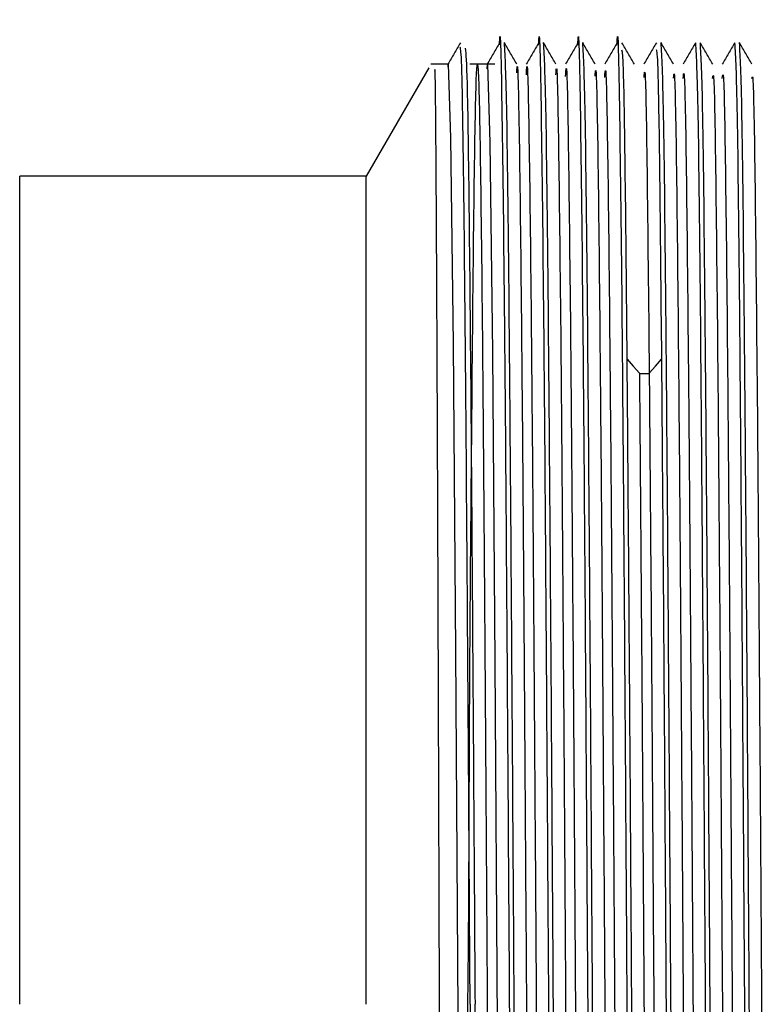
# Model space of a CAD drawing. Header units: millimetres. Extents: x 136 to 282, y 74 to 207.
# Tile 6 of 23: x 136.09 to 138.53, y 112.81 to 116.05. Entities that reach past the tile are written whole.
import ezdxf

# ---------------------------------------------------------------- set-up
doc = ezdxf.new("R2010")
doc.units = ezdxf.units.MM

msp = doc.modelspace()

# ---------------------------------------------------------------- linework, layer by layer
at = {"color": 7, "linetype": 'Continuous', "lineweight": 25}
for p, q in [((137.4365, 115.8951), (137.231, 115.5391)), ((137.5005, 115.9077), (137.4431, 115.9077)), ((137.6544, 115.9077), (137.5721, 115.9077)), ((137.231, 115.5391), (136.09, 115.5391)), ((136.09, 112.8141), (136.09, 115.5391)), ((137.231, 112.8141), (137.231, 115.5391)), ((138.1302, 114.8902), (138.1625, 114.8902))]:
    msp.add_line(p, q, dxfattribs=at)
at = {"color": 7, "linetype": 'Continuous', "lineweight": 25, "flags": 128}
for points in [[(137.5002, 115.8982), (137.5005, 115.9078), (137.5086, 115.6649), (137.5167, 114.9864), (137.5248, 113.9758), (137.5329, 112.7877), (137.5409, 111.6036), (137.549, 110.6045), (137.5571, 109.943), (137.5652, 109.7204), (137.5652, 109.7204)], [(137.6292, 115.892), (137.6298, 115.9074), (137.6379, 115.6498), (137.646, 114.9588), (137.654, 113.94), (137.6621, 112.7492), (137.6702, 111.5683), (137.6783, 110.5778), (137.6863, 109.9291), (137.6944, 109.7213), (137.7025, 109.9862), (137.7025, 109.9862)], [(138.0899, 114.9371), (138.11, 114.9137), (138.1302, 114.8903)], [(138.1625, 114.8903), (138.1827, 114.9137), (138.2028, 114.9371)]]:
    msp.add_lwpolyline(points, dxfattribs=at)
at = {"color": 7, "linetype": 'Continuous', "lineweight": 25}
for points, knots in [([(137.6694, 115.9706), (137.6695, 115.973), (137.6723, 116.0578), (137.6777, 115.7776), (137.6858, 115.1187), (137.6938, 114.0539), (137.6992, 113.2274), (137.7019, 112.8141)], [0, 0, 0, 0, 0.0072605, 0.2554454, 0.5036304, 0.7518153, 1, 1, 1, 1]), ([(137.7984, 115.9701), (137.7985, 115.9727), (137.8013, 116.0578), (137.8067, 115.7778), (137.8148, 115.1187), (137.8228, 114.0539), (137.8282, 113.2274), (137.8309, 112.8141)], [0, 0, 0, 0, 0.00778, 0.255835, 0.50389, 0.751945, 1, 1, 1, 1]), ([(137.9274, 115.9697), (137.9275, 115.9725), (137.9303, 116.0578), (137.9357, 115.7779), (137.9438, 115.1187), (137.9518, 114.0539), (137.9572, 113.2274), (137.9599, 112.8141)], [0, 0, 0, 0, 0.008175, 0.256131, 0.504088, 0.752044, 1, 1, 1, 1]), ([(138.0564, 115.9701), (138.0565, 115.9727), (138.0593, 116.0578), (138.0647, 115.7778), (138.0728, 115.1187), (138.0808, 114.0539), (138.0862, 113.2274), (138.0889, 112.8141)], [0, 0, 0, 0, 0.007792, 0.255844, 0.503896, 0.751948, 1, 1, 1, 1]), ([(137.5408, 115.9779), (137.5339, 115.9661), (137.5203, 115.9425), (137.5067, 115.919), (137.4999, 115.9072)], [0, 0, 0, 0, 0.499977, 1, 1, 1, 1]), ([(137.5729, 112.8141), (137.5711, 113.0988), (137.5674, 113.6683), (137.5618, 114.4601), (137.5563, 115.1343), (137.5507, 115.6344), (137.5454, 115.9381), (137.542, 115.9557), (137.5404, 115.9638)], [0, 0, 0, 0, 0.170584, 0.341168, 0.511752, 0.682336, 0.85292, 1, 1, 1, 1]), ([(137.5571, 115.9606), (137.559, 115.9392), (137.5631, 115.8935), (137.5694, 115.4398), (137.5759, 114.7322), (137.5825, 113.8231), (137.5868, 113.1504), (137.589, 112.8141)], [0, 0, 0, 0, 0.18049, 0.385368, 0.590245, 0.795122, 1, 1, 1, 1]), ([(137.6698, 115.9779), (137.663, 115.9661), (137.6495, 115.9427), (137.6359, 115.9193), (137.6292, 115.9077)], [0, 0, 0, 0, 0.503467, 1, 1, 1, 1]), ([(137.7265, 115.9072), (137.7197, 115.919), (137.706, 115.9427), (137.6924, 115.9664), (137.6855, 115.9782)], [0, 0, 0, 0, 0.4999772, 1, 1, 1, 1]), ([(137.718, 112.8141), (137.7153, 113.2287), (137.71, 114.0577), (137.7019, 115.1034), (137.6938, 115.835), (137.6885, 115.9301), (137.6858, 115.9776)], [0, 0, 0, 0, 0.250011, 0.500023, 0.750034, 1, 1, 1, 1]), ([(137.7988, 115.9781), (137.792, 115.9663), (137.7784, 115.9426), (137.7647, 115.919), (137.7579, 115.9071)], [0, 0, 0, 0, 0.500023, 1, 1, 1, 1]), ([(137.8555, 115.9073), (137.8487, 115.9192), (137.835, 115.9428), (137.8214, 115.9665), (137.8145, 115.9783)], [0, 0, 0, 0, 0.499977, 1, 1, 1, 1]), ([(137.847, 112.8141), (137.8443, 113.2287), (137.839, 114.0577), (137.8309, 115.1034), (137.8228, 115.835), (137.8175, 115.9301), (137.8148, 115.9776)], [0, 0, 0, 0, 0.250011, 0.500023, 0.750034, 1, 1, 1, 1]), ([(137.9278, 115.9782), (137.921, 115.9664), (137.9074, 115.9427), (137.8937, 115.919), (137.8869, 115.9072)], [0, 0, 0, 0, 0.499987, 1, 1, 1, 1]), ([(137.9845, 115.9072), (137.9777, 115.9191), (137.964, 115.9427), (137.9504, 115.9664), (137.9435, 115.9782)], [0, 0, 0, 0, 0.500023, 1, 1, 1, 1]), ([(137.976, 112.8141), (137.9733, 113.2287), (137.968, 114.0577), (137.9599, 115.1034), (137.9518, 115.835), (137.9465, 115.9301), (137.9438, 115.9776)], [0, 0, 0, 0, 0.2500114, 0.5000229, 0.7500344, 1, 1, 1, 1]), ([(138.0568, 115.9782), (138.05, 115.9663), (138.0364, 115.9427), (138.0227, 115.919), (138.0159, 115.9072)], [0, 0, 0, 0, 0.499977, 1, 1, 1, 1]), ([(138.1135, 115.9072), (138.1067, 115.919), (138.093, 115.9426), (138.0794, 115.9663), (138.0726, 115.9781)], [0, 0, 0, 0, 0.500023, 1, 1, 1, 1]), ([(138.0899, 114.9372), (138.0879, 115.1519), (138.0838, 115.5814), (138.078, 115.929), (138.0744, 115.9457), (138.0728, 115.953)], [0, 0, 0, 0, 0.360053, 0.720107, 1, 1, 1, 1]), ([(138.1859, 115.9781), (138.179, 115.9663), (138.1654, 115.9426), (138.1517, 115.919), (138.1449, 115.9071)], [0, 0, 0, 0, 0.5, 1, 1, 1, 1]), ([(138.1854, 115.9561), (138.1871, 115.9488), (138.1908, 115.9325), (138.1966, 115.5818), (138.2007, 115.152), (138.2028, 114.9372)], [0, 0, 0, 0, 0.289847, 0.644923, 1, 1, 1, 1]), ([(138.2425, 115.9072), (138.2357, 115.9191), (138.222, 115.9427), (138.2084, 115.9664), (138.2016, 115.9782)], [0, 0, 0, 0, 0.500033, 1, 1, 1, 1]), ([(138.234, 112.8141), (138.2313, 113.2287), (138.226, 114.0577), (138.2179, 115.1034), (138.2098, 115.835), (138.2045, 115.9301), (138.2018, 115.9776)], [0, 0, 0, 0, 0.250011, 0.500023, 0.750034, 1, 1, 1, 1]), ([(138.3148, 115.978), (138.3079, 115.9662), (138.2943, 115.9426), (138.2807, 115.919), (138.2739, 115.9072)], [0, 0, 0, 0, 0.49999, 1, 1, 1, 1]), ([(138.3147, 115.9776), (138.3173, 115.9301), (138.3227, 115.835), (138.3308, 115.1034), (138.3388, 114.0577), (138.3442, 113.2287), (138.3469, 112.8141)], [0, 0, 0, 0, 0.24995, 0.499966, 0.749983, 1, 1, 1, 1]), ([(138.3715, 115.9071), (138.3647, 115.919), (138.351, 115.9426), (138.3374, 115.9663), (138.3306, 115.9781)], [0, 0, 0, 0, 0.499987, 1, 1, 1, 1]), ([(138.363, 112.8141), (138.3603, 113.2287), (138.355, 114.0577), (138.3469, 115.1034), (138.3388, 115.835), (138.3335, 115.9301), (138.3308, 115.9776)], [0, 0, 0, 0, 0.250011, 0.500023, 0.750034, 1, 1, 1, 1]), ([(138.4438, 115.9779), (138.437, 115.9661), (138.4233, 115.9426), (138.4097, 115.919), (138.4029, 115.9072)], [0, 0, 0, 0, 0.499977, 1, 1, 1, 1]), ([(138.4436, 115.9776), (138.4463, 115.9301), (138.4517, 115.835), (138.4598, 115.1034), (138.4678, 114.0577), (138.4732, 113.2287), (138.4759, 112.8141)], [0, 0, 0, 0, 0.24995, 0.499966, 0.749983, 1, 1, 1, 1]), ([(138.5005, 115.9072), (138.4937, 115.919), (138.48, 115.9427), (138.4664, 115.9663), (138.4596, 115.9782)], [0, 0, 0, 0, 0.499977, 1, 1, 1, 1]), ([(138.492, 112.8141), (138.4893, 113.2287), (138.484, 114.0577), (138.4759, 115.1034), (138.4678, 115.835), (138.4625, 115.9301), (138.4598, 115.9776)], [0, 0, 0, 0, 0.250011, 0.500023, 0.750034, 1, 1, 1, 1]), ([(137.6617, 109.7489), (137.5971, 109.7446), (137.4228, 109.733), (137.8143, 109.9191), (137.3622, 110.1933), (137.6204, 110.7291), (137.5381, 111.641), (137.5691, 112.7014), (137.5698, 113.7721), (137.5786, 114.7311), (137.5852, 115.4648), (137.5924, 115.8872), (137.5994, 115.9487), (137.6065, 115.6421), (137.6135, 115.0034), (137.6206, 114.1076), (137.6277, 113.0599), (137.6348, 111.9833), (137.6418, 111.0046), (137.6489, 110.2368), (137.656, 109.778), (137.663, 109.652), (137.6678, 109.8748), (137.6701, 109.9862)], [0, 0, 0, 0, 0.023196, 0.062577, 0.076601, 0.127902, 0.179203, 0.230505, 0.281806, 0.333107, 0.384408, 0.435709, 0.487009, 0.538309, 0.589609, 0.640908, 0.692207, 0.743506, 0.794805, 0.846104, 0.897403, 0.948702, 1, 1, 1, 1]), ([(137.7263, 115.879), (137.7268, 115.8872), (137.7296, 115.9394), (137.7349, 115.6669), (137.7421, 115.0704), (137.7492, 114.1671), (137.7564, 113.1082), (137.7636, 112.0121), (137.7708, 111.0109), (137.778, 110.2399), (137.7847, 109.7742), (137.7889, 109.7592), (137.7908, 109.7526)], [0, 0, 0, 0, 0.0208221, 0.1322843, 0.243746, 0.3552071, 0.4666674, 0.5781268, 0.6895857, 0.8010441, 0.9125019, 1, 1, 1, 1]), ([(137.4721, 112.8141), (137.4709, 113.1732), (137.4686, 113.8908), (137.4651, 114.842), (137.4615, 115.5364), (137.4585, 115.9104), (137.4567, 115.8909), (137.456, 115.8839)], [0, 0, 0, 0, 0.219522, 0.438617, 0.657284, 0.875524, 1, 1, 1, 1]), ([(137.7581, 115.872), (137.7587, 115.8838), (137.7617, 115.9419), (137.7671, 115.6692), (137.7743, 115.0698), (137.7815, 114.1672), (137.7887, 113.1081), (137.7959, 112.0122), (137.8031, 111.0106), (137.8103, 110.2408), (137.8168, 109.7819), (137.8209, 109.7656), (137.8226, 109.7588)], [0, 0, 0, 0, 0.028209, 0.139669, 0.251129, 0.362587, 0.474046, 0.585503, 0.69696, 0.808416, 0.919872, 1, 1, 1, 1]), ([(137.8553, 115.8727), (137.8559, 115.8823), (137.8589, 115.9311), (137.8643, 115.6431), (137.8714, 115.0268), (137.8786, 114.1121), (137.8858, 113.0476), (137.893, 111.9535), (137.9002, 110.961), (137.9074, 110.2061), (137.9139, 109.7636), (137.9181, 109.7596), (137.9198, 109.7578)], [0, 0, 0, 0, 0.02724, 0.138669, 0.250099, 0.36153, 0.472962, 0.584394, 0.695826, 0.807258, 0.91869, 1, 1, 1, 1]), ([(137.8871, 115.8672), (137.8879, 115.88), (137.891, 115.9343), (137.8965, 115.6452), (137.9037, 115.0263), (137.9109, 114.1122), (137.9181, 113.0475), (137.9253, 111.9536), (137.9325, 110.9607), (137.9397, 110.2071), (137.9461, 109.7708), (137.95, 109.765), (137.9516, 109.7627)], [0, 0, 0, 0, 0.034586, 0.146013, 0.257442, 0.36887, 0.4803, 0.59173, 0.70316, 0.814591, 0.926021, 1, 1, 1, 1]), ([(137.9843, 115.8679), (137.985, 115.8781), (137.9881, 115.9224), (137.9937, 115.6179), (138.0008, 114.9824), (138.008, 114.0565), (138.0152, 112.9868), (138.0224, 111.8953), (138.0296, 110.9119), (138.0368, 110.1735), (138.0432, 109.7537), (138.0472, 109.7598), (138.0488, 109.7622)], [0, 0, 0, 0, 0.033292, 0.1447616, 0.2562311, 0.3677008, 0.4791706, 0.5906409, 0.7021117, 0.8135832, 0.9250554, 1, 1, 1, 1]), ([(138.0161, 115.8638), (138.017, 115.8769), (138.0203, 115.9262), (138.0259, 115.6198), (138.0331, 114.9819), (138.0403, 114.0566), (138.0475, 112.9868), (138.0547, 111.8954), (138.0619, 110.9116), (138.0691, 110.1746), (138.0753, 109.7604), (138.0792, 109.7642), (138.0806, 109.7657)], [0, 0, 0, 0, 0.040594, 0.152061, 0.263527, 0.374994, 0.486461, 0.597929, 0.709397, 0.820865, 0.932334, 1, 1, 1, 1]), ([(138.1454, 115.8631), (138.1463, 115.8743), (138.1496, 115.9147), (138.1553, 115.6054), (138.1601, 115.1287), (138.1625, 114.8903)], [0, 0, 0, 0, 0.161198, 0.580599, 1, 1, 1, 1]), ([(138.2741, 115.8604), (138.2753, 115.8723), (138.2788, 115.9092), (138.2847, 115.5657), (138.2919, 114.891), (138.2991, 113.9441), (138.3063, 112.8651), (138.3135, 111.7798), (138.3207, 110.8153), (138.3279, 110.1126), (138.3338, 109.7399), (138.3374, 109.7609), (138.3386, 109.7679)], [0, 0, 0, 0, 0.052694, 0.164158, 0.275623, 0.387087, 0.498551, 0.610015, 0.72148, 0.832945, 0.944411, 1, 1, 1, 1]), ([(138.2423, 115.8618), (138.2433, 115.8714), (138.2467, 115.9044), (138.2524, 115.5642), (138.2596, 114.8914), (138.2668, 113.9439), (138.274, 112.8651), (138.2812, 111.7798), (138.2884, 110.8157), (138.2956, 110.1113), (138.3017, 109.7344), (138.3055, 109.7585), (138.3068, 109.7672)], [0, 0, 0, 0, 0.0455094, 0.156978, 0.2684463, 0.3799143, 0.4913825, 0.6028507, 0.7143194, 0.8257885, 0.937258, 1, 1, 1, 1]), ([(138.3713, 115.8606), (138.3724, 115.8689), (138.3759, 115.895), (138.3818, 115.5356), (138.389, 114.8449), (138.3962, 113.8871), (138.4034, 112.8043), (138.4106, 111.7225), (138.4178, 110.7686), (138.425, 110.0818), (138.431, 109.725), (138.4346, 109.7571), (138.4358, 109.768)], [0, 0, 0, 0, 0.051567, 0.163014, 0.274461, 0.385908, 0.497353, 0.608798, 0.720242, 0.831686, 0.943129, 1, 1, 1, 1]), ([(138.4031, 115.8606), (138.4044, 115.8708), (138.4081, 115.9003), (138.4141, 115.5371), (138.4213, 114.8446), (138.4285, 113.8872), (138.4357, 112.8042), (138.4429, 111.7226), (138.4501, 110.7682), (138.4572, 110.0832), (138.4631, 109.73), (138.4666, 109.7586), (138.4676, 109.7674)], [0, 0, 0, 0, 0.058702, 0.17015, 0.281597, 0.393044, 0.50449, 0.615935, 0.72738, 0.838824, 0.950267, 1, 1, 1, 1]), ([(138.5003, 115.8604), (138.5016, 115.8667), (138.5052, 115.8853), (138.5112, 115.5059), (138.5184, 114.7976), (138.5256, 113.8298), (138.5328, 112.7434), (138.54, 111.6658), (138.5472, 110.7222), (138.5544, 110.0533), (138.5603, 109.716), (138.5637, 109.7552), (138.5648, 109.7675)], [0, 0, 0, 0, 0.057728, 0.169149, 0.280571, 0.391994, 0.503417, 0.614841, 0.726265, 0.837688, 0.949112, 1, 1, 1, 1]), ([(138.105, 112.8141), (138.1025, 113.206), (138.0975, 113.9898), (138.0924, 114.6214), (138.0899, 114.9372)], [0, 0, 0, 0, 0.5, 1, 1, 1, 1]), ([(138.2028, 114.9372), (138.2053, 114.6214), (138.2104, 113.9898), (138.2154, 113.206), (138.2179, 112.8141)], [0, 0, 0, 0, 0.5, 1, 1, 1, 1]), ([(138.1302, 114.8902), (138.1326, 114.5979), (138.1374, 114.0131), (138.1446, 112.9226), (138.1518, 111.8382), (138.159, 110.8631), (138.1662, 110.1418), (138.1725, 109.7437), (138.1763, 109.7592), (138.1778, 109.7652)], [0, 0, 0, 0, 0.151087, 0.302174, 0.453262, 0.604351, 0.755441, 0.90653, 1, 1, 1, 1]), ([(138.1625, 114.8903), (138.1649, 114.5979), (138.1697, 114.0131), (138.1769, 112.9226), (138.1841, 111.8383), (138.1913, 110.8627), (138.1985, 110.143), (138.2046, 109.7498), (138.2083, 109.7626), (138.2096, 109.7672)], [0, 0, 0, 0, 0.152581, 0.305162, 0.457744, 0.610327, 0.76291, 0.915494, 1, 1, 1, 1]), ([(137.4842, 109.8913), (137.4832, 110.0362), (137.4812, 110.3256), (137.4782, 111.0396), (137.4751, 111.8861), (137.4731, 112.5049), (137.4721, 112.8141)], [0, 0, 0, 0, 0.250623, 0.500831, 0.750623, 1, 1, 1, 1]), ([(137.5729, 112.8141), (137.5756, 112.3995), (137.581, 111.5704), (137.589, 110.5252), (137.597, 109.7991), (137.6023, 109.7045), (137.6049, 109.658)], [0, 0, 0, 0, 0.251947, 0.503893, 0.75584, 1, 1, 1, 1]), ([(137.6213, 109.6717), (137.6207, 109.6658), (137.6185, 109.6412), (137.6145, 109.7969), (137.6094, 110.1323), (137.6043, 110.6462), (137.5992, 111.2897), (137.5941, 112.0279), (137.5907, 112.552), (137.589, 112.8141)], [0, 0, 0, 0, 0.050507, 0.208756, 0.367005, 0.525253, 0.683502, 0.841751, 1, 1, 1, 1]), ([(137.7019, 112.8141), (137.7036, 112.552), (137.707, 112.0279), (137.7121, 111.2897), (137.7172, 110.6462), (137.7223, 110.1323), (137.7274, 109.797), (137.7313, 109.6413), (137.7336, 109.6658), (137.7341, 109.6717)], [0, 0, 0, 0, 0.158297, 0.316595, 0.474892, 0.63319, 0.791487, 0.949785, 1, 1, 1, 1]), ([(137.7503, 109.6506), (137.7476, 109.6981), (137.7422, 109.7932), (137.7342, 110.5248), (137.7261, 111.5705), (137.7207, 112.3996), (137.718, 112.8141)], [0, 0, 0, 0, 0.249949, 0.499966, 0.749983, 1, 1, 1, 1]), ([(137.8309, 112.8141), (137.8336, 112.3995), (137.839, 111.5704), (137.847, 110.5252), (137.855, 109.7992), (137.8603, 109.7047), (137.8629, 109.6581)], [0, 0, 0, 0, 0.251988, 0.503977, 0.755965, 1, 1, 1, 1]), ([(137.8795, 109.657), (137.8794, 109.6548), (137.8767, 109.5704), (137.8712, 109.8507), (137.8632, 110.5094), (137.8551, 111.5743), (137.8497, 112.4008), (137.847, 112.8141)], [0, 0, 0, 0, 0.006712, 0.255034, 0.503356, 0.751678, 1, 1, 1, 1]), ([(137.9599, 112.8141), (137.9626, 112.3995), (137.968, 111.5704), (137.976, 110.5252), (137.984, 109.7991), (137.9893, 109.7046), (137.9919, 109.658)], [0, 0, 0, 0, 0.251959, 0.503919, 0.755878, 1, 1, 1, 1]), ([(138.0083, 109.6506), (138.0056, 109.6981), (138.0002, 109.7932), (137.9922, 110.5248), (137.9841, 111.5705), (137.9787, 112.3996), (137.976, 112.8141)], [0, 0, 0, 0, 0.249949, 0.499967, 0.749983, 1, 1, 1, 1]), ([(138.0889, 112.8141), (138.0916, 112.3995), (138.097, 111.5704), (138.105, 110.5252), (138.113, 109.7994), (138.1183, 109.7048), (138.1209, 109.6583)], [0, 0, 0, 0, 0.252039, 0.504079, 0.756119, 1, 1, 1, 1]), ([(138.1375, 109.657), (138.1374, 109.6548), (138.1347, 109.5704), (138.1292, 109.8507), (138.1212, 110.5094), (138.1131, 111.5743), (138.1077, 112.4008), (138.105, 112.8141)], [0, 0, 0, 0, 0.006697, 0.255022, 0.503348, 0.751674, 1, 1, 1, 1]), ([(138.2179, 112.8141), (138.2206, 112.3995), (138.226, 111.5704), (138.234, 110.5252), (138.242, 109.799), (138.2473, 109.7044), (138.2499, 109.6578)], [0, 0, 0, 0, 0.2519069, 0.5038139, 0.7557212, 1, 1, 1, 1]), ([(138.2665, 109.657), (138.2664, 109.6548), (138.2636, 109.5704), (138.2582, 109.8507), (138.2501, 110.5094), (138.2421, 111.5743), (138.2367, 112.4008), (138.234, 112.8141)], [0, 0, 0, 0, 0.006622, 0.254966, 0.503311, 0.751656, 1, 1, 1, 1]), ([(138.3469, 112.8141), (138.3496, 112.3995), (138.355, 111.5704), (138.363, 110.5252), (138.371, 109.7989), (138.3763, 109.7043), (138.3789, 109.6578)], [0, 0, 0, 0, 0.251888, 0.503777, 0.755666, 1, 1, 1, 1]), ([(138.3955, 109.6576), (138.3954, 109.6552), (138.3926, 109.5704), (138.3872, 109.8506), (138.3791, 110.5095), (138.3711, 111.5743), (138.3657, 112.4008), (138.363, 112.8141)], [0, 0, 0, 0, 0.007272, 0.255454, 0.503636, 0.751818, 1, 1, 1, 1]), ([(138.4759, 112.8141), (138.4786, 112.3995), (138.484, 111.5704), (138.492, 110.5252), (138.5, 109.7984), (138.5053, 109.7038), (138.5079, 109.6571)], [0, 0, 0, 0, 0.2517155, 0.5034311, 0.755147, 1, 1, 1, 1]), ([(138.5245, 109.6998), (138.5233, 109.6877), (138.5198, 109.6507), (138.5138, 110.0115), (138.5065, 110.7154), (138.4993, 111.6985), (138.4944, 112.4423), (138.492, 112.8141)], [0, 0, 0, 0, 0.108034, 0.331026, 0.554017, 0.777008, 1, 1, 1, 1])]:
    msp.add_open_spline(points, degree=3, knots=knots, dxfattribs=at)

doc.saveas('drawing.dxf')
